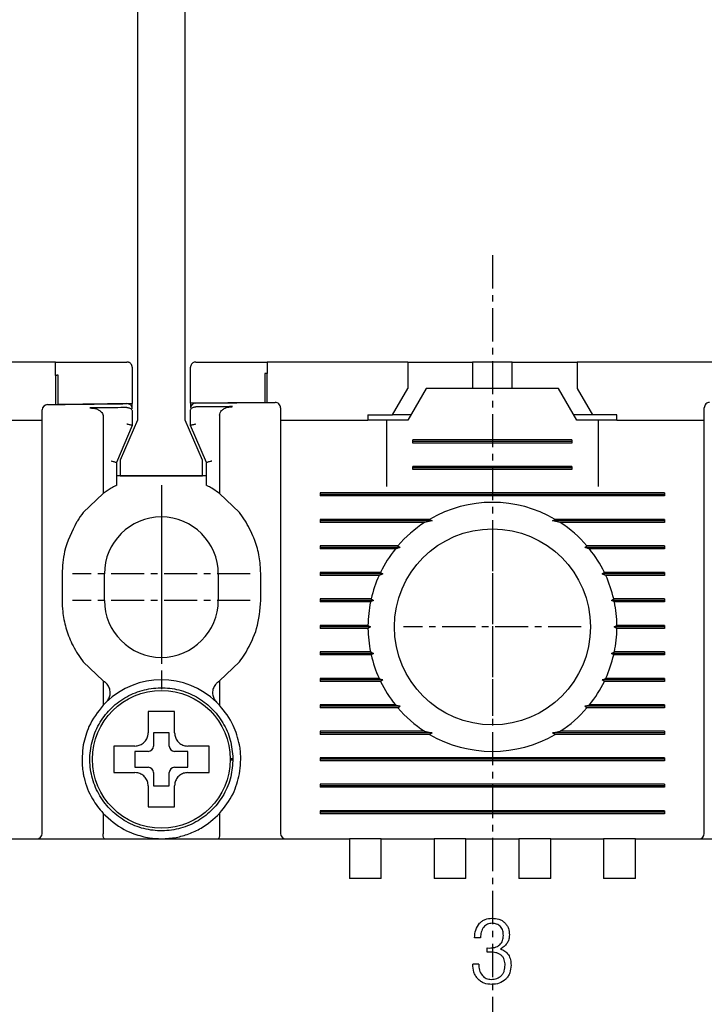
# Model space of a CAD drawing. Extents: x -7 to 1070, y -177 to 578.
# Tile 16 of 22: x 448 to 474, y 403 to 440. Entities that reach past the tile are written whole.
import ezdxf

# ---------------------------------------------------------------- set-up
doc = ezdxf.new("R2010")
doc.units = 0
doc.header["$MEASUREMENT"] = 0
doc.linetypes.add('CENTER', pattern=[2, 1.25, -0.25, 0.25, -0.25])
doc.layers.get('0').update_dxf_attribs({"linetype": 'CONTINUOUS'})
doc.layers.add('cen', color=1, linetype='CENTER')
doc.layers.add('di', color=3, linetype='CONTINUOUS')
doc.styles.add('KIM', font='ROMANS.shx', dxfattribs={"height": 5, "bigfont": 'GSG1.shx'})
doc.styles.get("Standard").update_dxf_attribs({"font": 'romans.shx', "height": 2, "bigfont": 'hgs.shx'})
doc.dimstyles.new('STANDARD$0', dxfattribs={"dimtxt": 5, "dimasz": 5, "dimexe": 1, "dimexo": 2, "dimgap": 2, "dimtad": 1, "dimdec": 4, "dimzin": 12, "dimdsep": 46, "dimtxsty": 'KIM', "dimcen": -1, "dimdle": 0.1, "dimadec": 0, "dimazin": 0, "dimtfac": 1, "dimtdec": 4, "dimtmove": 0, "dimatfit": 3, "dimfxl": 0, "dimtolj": 1, "dimtzin": 0, "dimarcsym": 0})

# ---------------------------------------------------------------- blocks, each defined once
blk = doc.blocks.new('*D161')
at = {"layer": 'di'}
for p, q in [((427.388, 427.049), (411.249, 427.049)), ((413.249, 424.249), (413.249, 331.349)), ((464.088, 328.549), (411.249, 328.549))]:
    blk.add_line(p, q, dxfattribs=at)
for points in [[(412.783, 424.249), (413.716, 424.249), (413.249, 427.049)], [(412.783, 331.349), (413.716, 331.349), (413.249, 328.549)]]:
    blk.add_solid(points, dxfattribs=at)
at = {"layer": 'di', "insert": (410.249, 378.149), "char_height": 2, "attachment_point": 5, "rotation": 90}
blk.add_mtext('\\A1;98.5', dxfattribs=at)
blk = doc.blocks.new('12323')
for p, q in [((3792.299, 1407.975), (3790.799, 1407.325)), ((3792.899, 1407.975), (3792.299, 1407.975)), ((3792.899, 1404.875), (3792.899, 1407.975)), ((3790.799, 1407.325), (3742.999, 1407.325)), ((3742.999, 1405.525), (3790.799, 1405.525)), ((3742.999, 1405.525), (3790.799, 1405.525)), ((3790.799, 1405.525), (3792.299, 1404.875)), ((3792.299, 1404.875), (3792.899, 1404.875))]:
    blk.add_line(p, q)
blk = doc.blocks.new('*D181')
at = {"layer": 'di'}
for p, q in [((449.888, 477.149), (411.249, 477.149)), ((413.249, 474.349), (413.249, 429.849)), ((427.388, 427.049), (411.249, 427.049))]:
    blk.add_line(p, q, dxfattribs=at)
for points in [[(412.783, 474.349), (413.716, 474.349), (413.249, 477.149)], [(412.783, 429.849), (413.716, 429.849), (413.249, 427.049)]]:
    blk.add_solid(points, dxfattribs=at)
at = {"layer": 'di', "insert": (410.249, 451.036), "char_height": 2, "attachment_point": 5, "rotation": 90}
blk.add_mtext('\\A1;48', dxfattribs=at)

msp = doc.modelspace()

# ---------------------------------------------------------------- linework, layer by layer
for p, q in [((449.588, 427.049), (444.288, 427.049)), ((449.588, 426.546), (449.588, 427.049)), ((452.488, 426.849), (452.488, 425.479)), ((454.688, 425.5), (454.688, 426.849)), ((457.588, 427.049), (457.588, 426.621)), ((462.888, 427.049), (457.588, 427.049)), ((462.888, 427.049), (462.888, 426.049)), ((462.888, 427.049), (464.838, 427.049)), ((464.838, 427.049), (465.338, 427.049)), ((465.338, 427.049), (465.338, 426.049)), ((466.838, 427.049), (465.338, 427.049)), ((466.838, 426.049), (466.838, 427.049)), ((466.838, 427.049), (467.338, 427.049)), ((467.338, 427.049), (469.288, 427.049)), ((469.288, 427.049), (469.288, 426.049)), ((474.588, 427.049), (469.288, 427.049)), ((449.588, 426.546), (449.588, 425.446)), ((449.688, 425.447), (449.688, 426.547)), ((457.488, 426.621), (457.488, 425.521)), ((457.588, 425.521), (457.588, 426.621)), ((462.311, 425.049), (462.888, 426.049)), ((463.588, 426.049), (462.895, 424.849)), ((468.588, 426.049), (463.588, 426.049)), ((469.281, 424.849), (468.588, 426.049)), ((469.288, 426.049), (469.865, 425.049)), ((452.488, 425.479), (449.688, 425.447)), ((452.288, 425.328), (452.286, 425.328)), ((452.488, 425.328), (452.488, 425.479)), ((457.488, 425.521), (454.688, 425.5)), ((454.688, 425.5), (454.688, 425.352)), ((454.888, 425.353), (454.887, 425.353)), ((451.388, 424.991), (451.388, 422.086)), ((452.488, 425.196), (452.488, 424.649)), ((454.688, 424.649), (454.688, 425.221)), ((455.788, 425.037), (455.788, 422.086)), ((461.388, 425.049), (461.388, 424.849)), ((461.388, 425.049), (462.311, 425.049)), ((463.011, 425.049), (462.311, 425.049)), ((469.865, 425.049), (469.165, 425.049)), ((470.788, 425.049), (469.865, 425.049)), ((470.788, 424.849), (470.788, 425.049)), ((445.788, 424.849), (449.088, 424.849)), ((452.488, 424.649), (451.888, 423.249)), ((452.488, 424.649), (452.488, 424.649)), ((455.288, 423.249), (454.688, 424.649)), ((454.688, 424.649), (454.688, 424.649)), ((458.088, 424.849), (461.388, 424.849)), ((462.088, 424.849), (461.388, 424.849)), ((462.088, 424.849), (462.088, 422.349)), ((462.895, 424.849), (462.088, 424.849)), ((470.088, 424.849), (469.281, 424.849)), ((470.088, 422.349), (470.088, 424.849)), ((470.788, 424.849), (470.088, 424.849)), ((470.788, 424.849), (474.088, 424.849)), ((449.088, 409.249), (449.088, 424.36)), ((458.088, 424.442), (458.088, 409.249)), ((474.088, 409.249), (474.088, 424.442)), ((463.088, 423.991), (463.088, 424.106)), ((469.088, 424.106), (463.088, 424.106)), ((469.088, 424.049), (463.088, 424.049)), ((469.088, 423.991), (463.088, 423.991)), ((469.088, 424.106), (469.088, 423.991)), ((451.888, 423.249), (451.888, 422.391)), ((451.888, 423.249), (451.888, 423.249)), ((455.288, 422.391), (455.288, 423.249)), ((455.288, 423.249), (455.288, 423.249)), ((463.088, 422.991), (463.088, 423.106)), ((469.088, 423.106), (463.088, 423.106)), ((469.088, 423.106), (469.088, 422.991)), ((455.288, 422.749), (451.888, 422.749)), ((469.088, 423.049), (463.088, 423.049)), ((469.088, 422.991), (463.088, 422.991)), ((451.388, 422.086), (450.638, 421.364)), ((451.688, 422.282), (451.388, 422.086)), ((455.788, 422.086), (455.488, 422.282)), ((456.538, 421.364), (455.788, 422.086)), ((459.588, 422.106), (459.588, 421.991)), ((472.588, 422.106), (459.588, 422.106)), ((472.588, 422.049), (459.588, 422.049)), ((472.588, 421.991), (459.588, 421.991)), ((472.588, 422.106), (472.588, 421.991)), ((456.788, 421.004), (456.538, 421.364)), ((463.716, 421.106), (459.588, 421.106)), ((459.588, 421.106), (459.588, 420.991)), ((463.817, 421.049), (459.588, 421.049)), ((463.529, 420.991), (459.588, 420.991)), ((463.817, 421.049), (463.529, 420.991)), ((463.716, 421.106), (463.817, 421.049)), ((468.36, 421.049), (468.46, 421.106)), ((468.647, 420.991), (468.36, 421.049)), ((472.588, 421.049), (468.36, 421.049)), ((472.588, 421.106), (468.46, 421.106)), ((472.588, 420.991), (468.647, 420.991)), ((472.588, 421.106), (472.588, 420.991)), ((462.519, 420.106), (459.588, 420.106)), ((459.588, 420.106), (459.588, 419.991)), ((472.588, 420.106), (469.657, 420.106)), ((472.588, 420.106), (472.588, 419.991)), ((462.601, 420.049), (459.588, 420.049)), ((462.423, 419.991), (459.588, 419.991)), ((463.688, 419.849), (463.689, 419.865)), ((468.487, 419.865), (468.488, 419.849)), ((472.588, 420.049), (469.575, 420.049)), ((472.588, 419.991), (469.753, 419.991)), ((449.838, 419.049), (449.838, 418.049)), ((451.438, 418.049), (451.438, 419.049)), ((455.738, 419.049), (455.738, 418.049)), ((457.338, 418.049), (457.338, 419.049)), ((461.863, 419.106), (459.588, 419.106)), ((459.588, 419.106), (459.588, 418.991)), ((461.946, 419.049), (459.588, 419.049)), ((461.808, 418.991), (459.588, 418.991)), ((472.588, 419.049), (470.231, 419.049)), ((472.588, 419.106), (470.314, 419.106)), ((472.588, 418.991), (470.368, 418.991)), ((472.588, 419.106), (472.588, 418.991)), ((461.509, 418.106), (459.588, 418.106)), ((459.588, 418.106), (459.588, 417.991)), ((461.598, 418.049), (459.588, 418.049)), ((461.484, 417.991), (459.588, 417.991)), ((461.598, 418.049), (461.484, 417.991)), ((461.509, 418.106), (461.598, 418.049)), ((470.578, 418.049), (470.668, 418.106)), ((472.588, 418.049), (470.578, 418.049)), ((470.693, 417.991), (470.578, 418.049)), ((472.588, 418.106), (470.668, 418.106)), ((472.588, 417.991), (470.693, 417.991)), ((472.588, 418.106), (472.588, 417.991)), ((461.388, 417.106), (459.588, 417.106)), ((459.588, 417.106), (459.588, 416.991)), ((461.388, 417.106), (461.488, 417.049)), ((470.688, 417.049), (470.788, 417.106)), ((472.588, 417.106), (470.788, 417.106)), ((472.588, 417.106), (472.588, 416.991)), ((461.488, 417.049), (459.588, 417.049)), ((461.388, 416.991), (459.588, 416.991)), ((461.488, 417.049), (461.388, 416.991)), ((470.788, 416.991), (470.688, 417.049)), ((472.588, 417.049), (470.688, 417.049)), ((472.588, 416.991), (470.788, 416.991)), ((450.388, 416.094), (450.638, 415.734)), ((461.484, 416.106), (459.588, 416.106)), ((459.588, 416.106), (459.588, 415.991)), ((461.598, 416.049), (459.588, 416.049)), ((461.509, 415.991), (459.588, 415.991)), ((461.484, 416.106), (461.598, 416.049)), ((461.598, 416.049), (461.509, 415.991)), ((470.578, 416.049), (470.693, 416.106)), ((472.588, 416.049), (470.578, 416.049)), ((470.668, 415.991), (470.578, 416.049)), ((472.588, 415.991), (470.668, 415.991)), ((472.588, 416.106), (470.693, 416.106)), ((472.588, 416.106), (472.588, 415.991)), ((450.638, 415.734), (451.388, 415.012)), ((455.788, 415.012), (456.538, 415.734)), ((451.388, 415.012), (451.388, 414.088)), ((451.388, 415.012), (451.441, 414.974)), ((455.735, 414.974), (455.788, 415.012)), ((455.788, 415.012), (455.788, 414.088)), ((461.808, 415.106), (459.588, 415.106)), ((459.588, 415.106), (459.588, 414.991)), ((461.946, 415.049), (459.588, 415.049)), ((461.863, 414.991), (459.588, 414.991)), ((472.588, 415.049), (470.231, 415.049)), ((472.588, 414.991), (470.314, 414.991)), ((472.588, 415.106), (470.368, 415.106)), ((472.588, 415.106), (472.588, 414.991)), ((451.502, 414.205), (451.388, 414.088)), ((455.788, 414.088), (455.674, 414.205)), ((463.688, 414.233), (463.688, 414.249)), ((468.488, 414.249), (468.488, 414.233)), ((462.423, 414.106), (459.588, 414.106)), ((459.588, 414.106), (459.588, 413.991)), ((462.601, 414.049), (459.588, 414.049)), ((462.519, 413.991), (459.588, 413.991)), ((472.588, 414.049), (469.575, 414.049)), ((472.588, 413.991), (469.657, 413.991)), ((472.588, 414.106), (469.753, 414.106)), ((472.588, 414.106), (472.588, 413.991)), ((453.888, 413.049), (453.288, 413.049)), ((453.288, 413.049), (453.288, 412.549)), ((453.888, 412.549), (453.888, 413.049)), ((463.529, 413.106), (459.588, 413.106)), ((459.588, 413.106), (459.588, 412.991)), ((463.817, 413.049), (459.588, 413.049)), ((463.529, 413.106), (463.817, 413.049)), ((463.817, 413.049), (463.716, 412.991)), ((468.36, 413.049), (468.647, 413.106)), ((468.46, 412.991), (468.36, 413.049)), ((472.588, 413.049), (468.36, 413.049)), ((472.588, 413.106), (468.647, 413.106)), ((472.588, 413.106), (472.588, 412.991)), ((463.716, 412.991), (459.588, 412.991)), ((472.588, 412.991), (468.46, 412.991)), ((452.018, 412.549), (451.788, 412.549)), ((453.088, 412.349), (452.588, 412.349)), ((452.588, 412.349), (452.588, 411.749)), ((454.588, 412.349), (454.088, 412.349)), ((454.588, 411.749), (454.588, 412.349)), ((456.188, 412.083), (456.288, 412.083)), ((456.288, 412.015), (456.188, 412.015)), ((456.288, 412.083), (456.288, 412.015)), ((459.588, 412.106), (459.588, 411.991)), ((472.588, 412.106), (459.588, 412.106)), ((472.588, 412.049), (459.588, 412.049)), ((472.588, 411.991), (459.588, 411.991)), ((472.588, 412.106), (472.588, 411.991)), ((452.588, 411.749), (453.088, 411.749)), ((453.288, 411.549), (453.288, 411.049)), ((453.888, 411.049), (453.888, 411.549)), ((454.088, 411.749), (454.588, 411.749)), ((453.288, 411.049), (453.888, 411.049)), ((459.588, 411.106), (459.588, 410.991)), ((472.588, 411.106), (459.588, 411.106)), ((472.588, 411.049), (459.588, 411.049)), ((472.588, 410.991), (459.588, 410.991)), ((472.588, 411.106), (472.588, 410.991)), ((453.088, 410.479), (453.088, 410.249)), ((459.588, 410.106), (459.588, 409.991)), ((472.588, 410.106), (459.588, 410.106)), ((472.588, 410.049), (459.588, 410.049)), ((472.588, 410.106), (472.588, 409.991)), ((451.388, 410.009), (451.388, 409.235)), ((455.788, 410.009), (455.788, 409.235)), ((472.588, 409.991), (459.588, 409.991)), ((446.488, 409.049), (460.688, 409.049)), ((451.388, 409.235), (451.388, 409.233)), ((455.788, 409.233), (455.788, 409.235)), ((460.688, 409.049), (460.688, 408.357)), ((461.888, 409.049), (460.688, 409.049)), ((461.888, 409.049), (463.888, 409.049)), ((461.888, 408.357), (461.888, 409.049)), ((463.888, 409.049), (463.888, 408.357)), ((465.088, 409.049), (463.888, 409.049)), ((465.088, 409.049), (467.088, 409.049)), ((465.088, 408.357), (465.088, 409.049)), ((467.088, 409.049), (467.088, 408.357)), ((468.288, 409.049), (467.088, 409.049)), ((468.288, 409.049), (470.288, 409.049)), ((468.288, 408.357), (468.288, 409.049)), ((470.288, 409.049), (470.288, 408.357)), ((471.488, 409.049), (470.288, 409.049)), ((471.488, 409.049), (485.688, 409.049)), ((471.488, 408.357), (471.488, 409.049)), ((460.688, 408.357), (460.688, 407.549)), ((461.888, 407.549), (461.888, 408.357)), ((463.888, 408.357), (463.888, 407.549)), ((465.088, 407.549), (465.088, 408.357)), ((467.088, 408.357), (467.088, 407.549)), ((468.288, 407.549), (468.288, 408.357)), ((470.288, 408.357), (470.288, 407.549)), ((471.488, 407.549), (471.488, 408.357)), ((461.888, 407.549), (460.688, 407.549)), ((465.088, 407.549), (463.888, 407.549)), ((468.288, 407.549), (467.088, 407.549)), ((471.488, 407.549), (470.288, 407.549)), ((465.637, 405.312), (465.412, 405.312)), ((465.893, 404.767), (465.893, 404.927)), ((465.893, 404.927), (465.977, 404.923)), ((465.998, 404.77), (465.893, 404.767)), ((465.573, 404.318), (465.348, 404.318))]:
    msp.add_line(p, q)
at = {"flags": 128}
for points in [[(449.688, 426.547), (449.676, 426.547), (449.663, 426.547), (449.651, 426.547), (449.638, 426.547), (449.626, 426.546), (449.613, 426.546), (449.601, 426.546), (449.588, 426.546)], [(457.588, 426.621), (457.576, 426.621), (457.563, 426.621), (457.551, 426.621), (457.538, 426.621), (457.526, 426.621), (457.513, 426.621), (457.501, 426.621), (457.488, 426.621)], [(462.519, 420.106), (462.561, 420.077), (462.601, 420.049)], [(469.575, 420.049), (469.615, 420.077), (469.657, 420.106)], [(461.863, 419.106), (461.929, 419.061), (461.946, 419.049)], [(470.314, 414.991), (470.248, 415.037), (470.231, 415.049)], [(462.601, 414.049), (462.561, 414.021), (462.519, 413.991)], [(469.657, 413.991), (469.615, 414.021), (469.575, 414.049)]]:
    msp.add_lwpolyline(points, dxfattribs=at)
for centre, radius in [((466.088, 417.049), 3.7), ((453.588, 412.049), 2.6)]:
    msp.add_circle(centre, radius)
for centre, radius, start, end in [((449.288, 425.242), 0.2, 90.7265, 180), ((452.288, 425.277), 0.2, 0, 90.5967), ((454.888, 425.301), 0.2, 90.4843, 180), ((457.888, 425.323), 0.2, 0, 90.3546), ((474.288, 425.323), 0.2, 89.6454, 180), ((466.088, 417.049), 4.7, 59.6946, 120.3054), ((453.588, 419.049), 2.15, 0, 180), ((466.088, 417.049), 4.7, 122.9885, 139.4145), ((466.088, 417.049), 4.7, 40.5855, 57.0115), ((466.088, 417.049), 4.7, 141.2434, 154.0354), ((466.088, 417.049), 4.7, 25.9646, 38.7566), ((466.088, 417.049), 4.7, 155.591, 166.9942), ((466.088, 417.049), 4.7, 13.0058, 24.409), ((453.588, 418.049), 2.15, 180, 0), ((466.088, 417.049), 4.7, 168.4349, 179.2962), ((466.088, 417.049), 4.7, 0.7038, 11.5651), ((466.088, 417.049), 4.7, 180.7038, 191.5651), ((466.088, 417.049), 4.7, 348.4349, 359.2962), ((466.088, 417.049), 4.7, 193.0058, 204.409), ((466.088, 417.049), 4.7, 335.591, 346.9942), ((453.588, 412.049), 3, 45.9514, 134.0486), ((466.088, 417.049), 4.7, 205.9646, 218.7566), ((466.088, 417.049), 4.7, 321.2434, 334.0354), ((466.088, 417.049), 4.7, 220.5855, 237.0115), ((466.088, 417.049), 4.7, 302.9885, 319.4145), ((466.088, 417.049), 4.7, 239.6946, 300.3054), ((453.088, 412.549), 0.2, 270, 0), ((454.088, 412.549), 0.2, 180, 270), ((453.088, 411.549), 0.2, 0, 90), ((454.088, 411.549), 0.2, 90, 180), ((448.888, 409.249), 0.2, 270, 0), ((458.288, 409.249), 0.2, 180, 270), ((473.888, 409.249), 0.2, 270, 0)]:
    msp.add_arc(centre, radius, start, end)
for points, knots in [([(449.588, 427.049), (450.311, 427.049), (451.211, 427.049), (452.111, 427.049), (452.288, 427.049)], [0, 0, 0, 0, 0.8028, 1, 1, 1, 1]), ([(452.488, 426.849), (452.481, 426.896), (452.472, 426.953), (452.406, 427.013), (452.369, 427.033), (452.33, 427.045), (452.304, 427.049), (452.291, 427.049), (452.288, 427.049)], [0, 0, 0, 0, 0.587836, 0.718658, 0.85022, 0.923032, 0.985094, 1, 1, 1, 1]), ([(454.888, 427.049), (454.877, 427.048), (454.853, 427.047), (454.814, 427.036), (454.764, 427.01), (454.703, 426.947), (454.694, 426.889), (454.688, 426.849)], [0, 0, 0, 0, 0.061739, 0.137419, 0.257142, 0.490086, 1, 1, 1, 1]), ([(454.888, 427.049), (455.544, 427.049), (456.444, 427.049), (457.344, 427.049), (457.588, 427.049)], [0, 0, 0, 0, 0.72924, 1, 1, 1, 1]), ([(449.286, 425.442), (449.458, 425.444), (450.458, 425.457), (451.459, 425.468), (452.286, 425.477)], [0, 0, 0, 0, 0.172619, 1, 1, 1, 1]), ([(452.286, 425.328), (451.987, 425.325), (451.521, 425.32), (451.055, 425.315), (450.889, 425.313)], [0, 0, 0, 0, 0.642874, 1, 1, 1, 1]), ([(450.889, 425.313), (450.974, 425.307), (451.105, 425.299), (451.256, 425.225), (451.337, 425.15), (451.381, 425.069), (451.386, 425.015), (451.388, 424.991)], [0, 0, 0, 0, 0.385084, 0.589605, 0.754624, 0.88612, 1, 1, 1, 1]), ([(452.288, 425.328), (452.309, 425.327), (452.35, 425.325), (452.405, 425.306), (452.45, 425.279), (452.48, 425.242), (452.488, 425.212), (452.488, 425.197), (452.488, 425.196)], [0, 0, 0, 0, 0.183846, 0.367405, 0.558587, 0.769689, 0.990928, 1, 1, 1, 1]), ([(454.688, 425.221), (454.688, 425.222), (454.688, 425.237), (454.696, 425.266), (454.725, 425.303), (454.77, 425.331), (454.825, 425.349), (454.866, 425.352), (454.887, 425.353)], [0, 0, 0, 0, 0.0091092, 0.2257777, 0.4383164, 0.6306707, 0.8151876, 1, 1, 1, 1]), ([(454.886, 425.501), (455.714, 425.508), (456.715, 425.516), (457.715, 425.522), (457.887, 425.523)], [0, 0, 0, 0, 0.827826, 1, 1, 1, 1]), ([(456.279, 425.364), (456.116, 425.363), (455.652, 425.359), (455.188, 425.355), (454.888, 425.353)], [0, 0, 0, 0, 0.353116, 1, 1, 1, 1]), ([(455.788, 425.037), (455.792, 425.069), (455.799, 425.134), (455.862, 425.224), (455.973, 425.305), (456.12, 425.355), (456.231, 425.361), (456.279, 425.364)], [0, 0, 0, 0, 0.1494898, 0.2985557, 0.4901557, 0.7768094, 1, 1, 1, 1]), ([(458.088, 425.323), (458.088, 425.322), (458.088, 425.318), (458.088, 425.245), (458.088, 425.05), (458.088, 424.773), (458.088, 424.552), (458.088, 424.442)], [0, 0, 0, 0, 0.070864, 0.303143, 0.535428, 0.767714, 1, 1, 1, 1]), ([(474.088, 424.442), (474.088, 424.476), (474.088, 424.62), (474.088, 424.864), (474.088, 425.118), (474.088, 425.29), (474.088, 425.312), (474.088, 425.323)], [0, 0, 0, 0, 0.070888, 0.30317, 0.535449, 0.767724, 1, 1, 1, 1]), ([(449.088, 424.36), (449.088, 424.394), (449.088, 424.539), (449.088, 424.783), (449.088, 425.037), (449.088, 425.209), (449.088, 425.231), (449.088, 425.242)], [0, 0, 0, 0, 0.071057, 0.303312, 0.535548, 0.767774, 1, 1, 1, 1]), ([(452.288, 424.714), (452.29, 424.713), (452.306, 424.71), (452.344, 424.702), (452.399, 424.688), (452.448, 424.672), (452.482, 424.658), (452.486, 424.652), (452.488, 424.649)], [0, 0, 0, 0, 0.014306, 0.155256, 0.370396, 0.58149, 0.790712, 1, 1, 1, 1]), ([(454.688, 424.649), (454.69, 424.652), (454.695, 424.658), (454.728, 424.672), (454.777, 424.688), (454.832, 424.702), (454.871, 424.71), (454.887, 424.713), (454.888, 424.714)], [0, 0, 0, 0, 0.209288, 0.41851, 0.629604, 0.844744, 0.985694, 1, 1, 1, 1]), ([(451.688, 423.313), (451.69, 423.313), (451.706, 423.309), (451.744, 423.301), (451.799, 423.287), (451.848, 423.272), (451.882, 423.258), (451.886, 423.252), (451.888, 423.249)], [0, 0, 0, 0, 0.0143033, 0.1552665, 0.3704072, 0.5814984, 0.7907165, 1, 1, 1, 1]), ([(455.288, 423.249), (455.29, 423.252), (455.295, 423.258), (455.328, 423.272), (455.377, 423.287), (455.432, 423.301), (455.471, 423.309), (455.487, 423.313), (455.488, 423.313)], [0, 0, 0, 0, 0.2092835, 0.4185016, 0.6295928, 0.8447335, 0.9856967, 1, 1, 1, 1]), ([(451.888, 422.391), (451.886, 422.39), (451.882, 422.388), (451.851, 422.372), (451.806, 422.348), (451.749, 422.317), (451.707, 422.293), (451.688, 422.282)], [0, 0, 0, 0, 0.188954, 0.377385, 0.579407, 0.805366, 1, 1, 1, 1]), ([(455.488, 422.282), (455.459, 422.299), (455.403, 422.331), (455.337, 422.366), (455.296, 422.387), (455.29, 422.39), (455.288, 422.391)], [0, 0, 0, 0, 0.297961, 0.559955, 0.798942, 1, 1, 1, 1]), ([(450.638, 421.364), (450.563, 421.263), (450.477, 421.148), (450.398, 421.02), (450.388, 421.004)], [0, 0, 0, 0, 0.873396, 1, 1, 1, 1]), ([(450.388, 421.004), (450.206, 420.642), (449.895, 420.022), (449.855, 419.334), (449.838, 419.049)], [0, 0, 0, 0, 0.585065, 1, 1, 1, 1]), ([(457.338, 419.049), (457.338, 419.056), (457.338, 419.272), (457.297, 419.702), (457.13, 420.364), (456.908, 420.779), (456.788, 421.004)], [0, 0, 0, 0, 0.010804, 0.31547, 0.628954, 1, 1, 1, 1]), ([(462.601, 420.049), (462.583, 420.043), (462.524, 420.024), (462.465, 420.005), (462.423, 419.991)], [0, 0, 0, 0, 0.296332, 1, 1, 1, 1]), ([(469.753, 419.991), (469.712, 420.005), (469.653, 420.024), (469.593, 420.043), (469.575, 420.049)], [0, 0, 0, 0, 0.7036676, 1, 1, 1, 1]), ([(461.946, 419.049), (461.942, 419.047), (461.896, 419.028), (461.85, 419.009), (461.808, 418.991)], [0, 0, 0, 0, 0.076336, 1, 1, 1, 1]), ([(470.231, 419.049), (470.236, 419.053), (470.264, 419.072), (470.292, 419.091), (470.314, 419.106)], [0, 0, 0, 0, 0.205241, 1, 1, 1, 1]), ([(470.368, 418.991), (470.326, 419.009), (470.28, 419.028), (470.234, 419.047), (470.231, 419.049)], [0, 0, 0, 0, 0.923664, 1, 1, 1, 1]), ([(449.838, 418.049), (449.843, 417.909), (449.854, 417.561), (449.969, 417.006), (450.16, 416.492), (450.328, 416.199), (450.388, 416.094)], [0, 0, 0, 0, 0.203769, 0.508656, 0.822416, 1, 1, 1, 1]), ([(456.788, 416.094), (456.941, 416.386), (457.261, 416.999), (457.312, 417.689), (457.338, 418.049)], [0, 0, 0, 0, 0.477673, 1, 1, 1, 1]), ([(456.538, 415.734), (456.607, 415.825), (456.694, 415.942), (456.771, 416.067), (456.788, 416.094)], [0, 0, 0, 0, 0.784311, 1, 1, 1, 1]), ([(451.502, 414.205), (451.509, 414.211), (451.555, 414.257), (451.622, 414.361), (451.663, 414.527), (451.646, 414.698), (451.574, 414.854), (451.492, 414.938), (451.443, 414.973), (451.441, 414.974)], [0, 0, 0, 0, 0.0309238, 0.2218646, 0.4133982, 0.6055558, 0.7978709, 0.9897938, 1, 1, 1, 1]), ([(455.735, 414.974), (455.707, 414.952), (455.636, 414.895), (455.555, 414.767), (455.513, 414.601), (455.53, 414.431), (455.591, 414.295), (455.652, 414.229), (455.674, 414.205)], [0, 0, 0, 0, 0.121181, 0.312049, 0.503528, 0.695618, 0.887824, 1, 1, 1, 1]), ([(461.808, 415.106), (461.85, 415.089), (461.896, 415.069), (461.942, 415.05), (461.946, 415.049)], [0, 0, 0, 0, 0.922331, 1, 1, 1, 1]), ([(461.946, 415.049), (461.94, 415.045), (461.912, 415.025), (461.885, 415.006), (461.863, 414.991)], [0, 0, 0, 0, 0.206513, 1, 1, 1, 1]), ([(470.231, 415.049), (470.234, 415.05), (470.28, 415.069), (470.326, 415.089), (470.368, 415.106)], [0, 0, 0, 0, 0.077669, 1, 1, 1, 1]), ([(456.288, 412.083), (456.267, 412.317), (456.226, 412.789), (455.934, 413.444), (455.495, 414.004), (454.924, 414.431), (454.262, 414.696), (453.554, 414.779), (452.848, 414.678), (452.193, 414.397), (451.633, 413.955), (451.206, 413.385), (450.941, 412.722), (450.857, 412.014), (450.959, 411.309), (451.24, 410.653), (451.682, 410.094), (452.252, 409.666), (452.915, 409.402), (453.623, 409.318), (454.328, 409.419), (454.983, 409.701), (455.544, 410.142), (455.968, 410.713), (456.244, 411.375), (456.273, 411.848), (456.288, 412.083)], [0, 0, 0, 0, 0.041425, 0.083575, 0.125, 0.166425, 0.208575, 0.25, 0.291425, 0.333575, 0.375, 0.416425, 0.458575, 0.5, 0.541425, 0.583575, 0.625, 0.666425, 0.708575, 0.75, 0.791425, 0.833575, 0.875, 0.916425, 0.958575, 1, 1, 1, 1]), ([(451.388, 414.088), (451.187, 413.835), (450.842, 413.399), (450.698, 412.831), (450.638, 412.594)], [0, 0, 0, 0, 0.583241, 1, 1, 1, 1]), ([(453.088, 413.849), (453.088, 413.805), (453.088, 413.729), (453.088, 413.652), (453.088, 413.619)], [0, 0, 0, 0, 0.571794, 1, 1, 1, 1]), ([(454.088, 413.619), (454.088, 413.652), (454.088, 413.729), (454.088, 413.805), (454.088, 413.849)], [0, 0, 0, 0, 0.428206, 1, 1, 1, 1]), ([(456.538, 412.594), (456.473, 412.847), (456.326, 413.415), (455.98, 413.848), (455.788, 414.088)], [0, 0, 0, 0, 0.445861, 1, 1, 1, 1]), ([(462.423, 414.106), (462.465, 414.093), (462.524, 414.073), (462.583, 414.054), (462.601, 414.049)], [0, 0, 0, 0, 0.702611, 1, 1, 1, 1]), ([(469.575, 414.049), (469.593, 414.054), (469.653, 414.073), (469.712, 414.093), (469.753, 414.106)], [0, 0, 0, 0, 0.297389, 1, 1, 1, 1]), ([(453.088, 413.619), (453.088, 413.453), (453.088, 413.263), (453.088, 413.073), (453.088, 413.049)], [0, 0, 0, 0, 0.871112, 1, 1, 1, 1]), ([(454.088, 413.049), (454.088, 413.073), (454.088, 413.263), (454.088, 413.453), (454.088, 413.619)], [0, 0, 0, 0, 0.128888, 1, 1, 1, 1]), ([(452.588, 412.549), (452.644, 412.554), (452.757, 412.565), (452.906, 412.651), (453.019, 412.778), (453.08, 412.919), (453.086, 413.012), (453.088, 413.049)], [0, 0, 0, 0, 0.214612, 0.429239, 0.643513, 0.857576, 1, 1, 1, 1]), ([(454.088, 413.049), (454.094, 412.993), (454.105, 412.88), (454.191, 412.73), (454.317, 412.617), (454.458, 412.557), (454.551, 412.551), (454.588, 412.549)], [0, 0, 0, 0, 0.214612, 0.429239, 0.643513, 0.857576, 1, 1, 1, 1]), ([(450.638, 412.594), (450.606, 412.3), (450.566, 411.935), (450.627, 411.573), (450.638, 411.503)], [0, 0, 0, 0, 0.807198, 1, 1, 1, 1]), ([(452.588, 412.549), (452.564, 412.549), (452.374, 412.549), (452.184, 412.549), (452.018, 412.549)], [0, 0, 0, 0, 0.128888, 1, 1, 1, 1]), ([(455.158, 412.549), (454.993, 412.549), (454.803, 412.549), (454.613, 412.549), (454.588, 412.549)], [0, 0, 0, 0, 0.871112, 1, 1, 1, 1]), ([(455.388, 412.549), (455.345, 412.549), (455.269, 412.549), (455.191, 412.549), (455.158, 412.549)], [0, 0, 0, 0, 0.571794, 1, 1, 1, 1]), ([(456.538, 411.503), (456.57, 411.792), (456.61, 412.16), (456.551, 412.517), (456.538, 412.594)], [0, 0, 0, 0, 0.78462, 1, 1, 1, 1]), ([(451.788, 411.549), (451.842, 411.549), (451.918, 411.549), (451.996, 411.549), (452.018, 411.549)], [0, 0, 0, 0, 0.70684, 1, 1, 1, 1]), ([(452.018, 411.549), (452.184, 411.549), (452.374, 411.549), (452.564, 411.549), (452.588, 411.549)], [0, 0, 0, 0, 0.871112, 1, 1, 1, 1]), ([(453.088, 411.049), (453.083, 411.105), (453.072, 411.217), (452.985, 411.367), (452.859, 411.48), (452.718, 411.54), (452.625, 411.546), (452.588, 411.549)], [0, 0, 0, 0, 0.214612, 0.429239, 0.643513, 0.857576, 1, 1, 1, 1]), ([(454.588, 411.549), (454.532, 411.543), (454.42, 411.532), (454.27, 411.446), (454.157, 411.319), (454.097, 411.179), (454.091, 411.086), (454.088, 411.049)], [0, 0, 0, 0, 0.2146123, 0.4292387, 0.6435135, 0.8575757, 1, 1, 1, 1]), ([(454.588, 411.549), (454.613, 411.549), (454.803, 411.549), (454.993, 411.549), (455.158, 411.549)], [0, 0, 0, 0, 0.128888, 1, 1, 1, 1]), ([(455.158, 411.549), (455.191, 411.549), (455.269, 411.549), (455.345, 411.549), (455.388, 411.549)], [0, 0, 0, 0, 0.428206, 1, 1, 1, 1]), ([(450.638, 411.503), (450.648, 411.454), (450.715, 411.12), (450.929, 410.574), (451.247, 410.183), (451.388, 410.009)], [0, 0, 0, 0, 0.087364, 0.593572, 1, 1, 1, 1]), ([(455.788, 410.009), (455.976, 410.244), (456.325, 410.681), (456.471, 411.244), (456.538, 411.503)], [0, 0, 0, 0, 0.538099, 1, 1, 1, 1]), ([(453.088, 411.049), (453.088, 411.024), (453.088, 410.834), (453.088, 410.644), (453.088, 410.479)], [0, 0, 0, 0, 0.128888, 1, 1, 1, 1]), ([(454.088, 410.479), (454.088, 410.644), (454.088, 410.834), (454.088, 411.024), (454.088, 411.049)], [0, 0, 0, 0, 0.871112, 1, 1, 1, 1]), ([(454.088, 410.249), (454.088, 410.302), (454.088, 410.378), (454.088, 410.456), (454.088, 410.479)], [0, 0, 0, 0, 0.70684, 1, 1, 1, 1]), ([(451.388, 410.009), (451.64, 409.781), (451.992, 409.461), (452.429, 409.283), (452.554, 409.233)], [0, 0, 0, 0, 0.7139442, 1, 1, 1, 1]), ([(454.622, 409.233), (454.781, 409.299), (455.218, 409.481), (455.566, 409.804), (455.788, 410.009)], [0, 0, 0, 0, 0.364329, 1, 1, 1, 1]), ([(451.442, 409.049), (451.441, 409.049), (451.438, 409.049), (451.429, 409.052), (451.415, 409.07), (451.401, 409.112), (451.391, 409.167), (451.389, 409.211), (451.388, 409.233)], [0, 0, 0, 0, 0.013213, 0.11534, 0.344004, 0.565228, 0.782542, 1, 1, 1, 1]), ([(452.554, 409.233), (452.748, 409.172), (453.086, 409.068), (453.438, 409.054), (453.588, 409.049)], [0, 0, 0, 0, 0.575576, 1, 1, 1, 1]), ([(453.588, 409.049), (453.776, 409.058), (454.129, 409.074), (454.465, 409.182), (454.622, 409.233)], [0, 0, 0, 0, 0.532004, 1, 1, 1, 1]), ([(455.788, 409.233), (455.787, 409.211), (455.785, 409.167), (455.775, 409.112), (455.761, 409.07), (455.747, 409.052), (455.738, 409.049), (455.735, 409.049), (455.735, 409.049)], [0, 0, 0, 0, 0.217458, 0.4347722, 0.6559961, 0.8846605, 0.9867868, 1, 1, 1, 1]), ([(465.603, 405.856), (465.634, 405.886), (465.697, 405.947), (465.853, 406.03), (465.984, 406.041), (466.071, 406.049)], [0, 0, 0, 0, 0.251597, 0.501735, 1, 1, 1, 1]), ([(466.071, 406.049), (466.16, 406.043), (466.294, 406.034), (466.459, 405.963), (466.527, 405.905), (466.56, 405.876)], [0, 0, 0, 0, 0.500587, 0.749874, 1, 1, 1, 1]), ([(465.412, 405.312), (465.42, 405.411), (465.434, 405.61), (465.547, 405.774), (465.603, 405.856)], [0, 0, 0, 0, 0.5024852, 1, 1, 1, 1]), ([(465.758, 405.716), (465.721, 405.654), (465.647, 405.529), (465.64, 405.384), (465.637, 405.312)], [0, 0, 0, 0, 0.496748, 1, 1, 1, 1]), ([(466.073, 405.856), (466.013, 405.851), (465.923, 405.843), (465.819, 405.781), (465.778, 405.738), (465.758, 405.716)], [0, 0, 0, 0, 0.499036, 0.748555, 1, 1, 1, 1]), ([(466.392, 405.731), (466.37, 405.751), (466.327, 405.791), (466.221, 405.846), (466.132, 405.852), (466.073, 405.856)], [0, 0, 0, 0, 0.249903, 0.499161, 1, 1, 1, 1]), ([(466.502, 405.4), (466.498, 405.46), (466.493, 405.549), (466.447, 405.661), (466.41, 405.708), (466.392, 405.731)], [0, 0, 0, 0, 0.500511, 0.749901, 1, 1, 1, 1]), ([(466.56, 405.876), (466.587, 405.844), (466.641, 405.781), (466.713, 405.628), (466.721, 405.502), (466.727, 405.418)], [0, 0, 0, 0, 0.249365, 0.498292, 1, 1, 1, 1]), ([(466.362, 405.045), (466.384, 405.069), (466.43, 405.116), (466.49, 405.235), (466.497, 405.334), (466.502, 405.4)], [0, 0, 0, 0, 0.25034, 0.499812, 1, 1, 1, 1]), ([(466.727, 405.418), (466.723, 405.362), (466.717, 405.25), (466.665, 405.151), (466.639, 405.102)], [0, 0, 0, 0, 0.50203, 1, 1, 1, 1]), ([(465.977, 404.923), (466.046, 404.927), (466.149, 404.933), (466.28, 404.982), (466.334, 405.024), (466.362, 405.045)], [0, 0, 0, 0, 0.500518, 0.750129, 1, 1, 1, 1]), ([(466.639, 405.102), (466.604, 405.058), (466.534, 404.97), (466.437, 404.913), (466.389, 404.885)], [0, 0, 0, 0, 0.500746, 1, 1, 1, 1]), ([(466.389, 404.885), (466.449, 404.863), (466.57, 404.819), (466.652, 404.721), (466.693, 404.671)], [0, 0, 0, 0, 0.500523, 1, 1, 1, 1]), ([(466.421, 404.65), (466.39, 404.671), (466.329, 404.713), (466.186, 404.761), (466.073, 404.766), (465.998, 404.77)], [0, 0, 0, 0, 0.2486725, 0.4977245, 1, 1, 1, 1]), ([(466.566, 404.277), (466.562, 404.347), (466.555, 404.45), (466.494, 404.577), (466.445, 404.625), (466.421, 404.65)], [0, 0, 0, 0, 0.50017, 0.749372, 1, 1, 1, 1]), ([(466.693, 404.671), (466.723, 404.609), (466.783, 404.483), (466.788, 404.344), (466.791, 404.275)], [0, 0, 0, 0, 0.5003916, 1, 1, 1, 1]), ([(465.54, 403.755), (465.508, 403.794), (465.446, 403.874), (465.364, 404.062), (465.355, 404.215), (465.348, 404.318)], [0, 0, 0, 0, 0.248919, 0.497544, 1, 1, 1, 1]), ([(465.573, 404.318), (465.576, 404.241), (465.581, 404.089), (465.66, 403.959), (465.699, 403.894)], [0, 0, 0, 0, 0.502132, 1, 1, 1, 1]), ([(466.426, 403.884), (466.449, 403.911), (466.496, 403.965), (466.554, 404.098), (466.562, 404.206), (466.566, 404.277)], [0, 0, 0, 0, 0.2497976, 0.4989797, 1, 1, 1, 1]), ([(466.791, 404.275), (466.783, 404.178), (466.771, 404.032), (466.686, 403.855), (466.622, 403.782), (466.589, 403.746)], [0, 0, 0, 0, 0.49928, 0.748692, 1, 1, 1, 1]), ([(466.056, 403.549), (465.96, 403.557), (465.817, 403.569), (465.644, 403.656), (465.575, 403.722), (465.54, 403.755)], [0, 0, 0, 0, 0.499478, 0.748989, 1, 1, 1, 1]), ([(465.699, 403.894), (465.721, 403.87), (465.766, 403.823), (465.88, 403.756), (465.978, 403.747), (466.044, 403.741)], [0, 0, 0, 0, 0.250679, 0.500116, 1, 1, 1, 1]), ([(466.044, 403.741), (466.114, 403.746), (466.219, 403.754), (466.348, 403.814), (466.4, 403.861), (466.426, 403.884)], [0, 0, 0, 0, 0.499525, 0.748942, 1, 1, 1, 1]), ([(466.589, 403.746), (466.511, 403.686), (466.353, 403.566), (466.155, 403.555), (466.056, 403.549)], [0, 0, 0, 0, 0.498842, 1, 1, 1, 1])]:
    msp.add_open_spline(points, degree=3, knots=knots)
for points in [[(454.088, 413.849), (453.921, 413.849), (453.588, 413.849), (453.255, 413.849), (453.088, 413.849)], [(451.788, 412.549), (451.788, 412.382), (451.788, 412.049), (451.788, 411.715), (451.788, 411.549)], [(455.388, 411.549), (455.388, 411.715), (455.388, 412.049), (455.388, 412.382), (455.388, 412.549)], [(453.088, 410.249), (453.255, 410.249), (453.588, 410.249), (453.921, 410.249), (454.088, 410.249)]]:
    msp.add_open_spline(points, degree=3)
at = {"layer": 'cen'}
for p, q in [((466.088, 431.079), (466.088, 326.069)), ((453.588, 422.404), (453.588, 415.694)), ((453.588, 421.404), (453.588, 414.694)), ((466.088, 420.404), (466.088, 413.694)), ((456.943, 419.049), (450.233, 419.049)), ((456.943, 418.049), (450.233, 418.049)), ((469.443, 417.049), (462.733, 417.049))]:
    msp.add_line(p, q, dxfattribs=at)

# ---------------------------------------------------------------- block references
at = {"layer": 'di', "rotation": 270}
msp.add_blockref('12323', (-952.837, 4215.647), dxfattribs=at)

# ---------------------------------------------------------------- dimensions: what is measured, and where the dimension line sits
at = {"layer": 'di'}
dim = msp.add_linear_dim(base=(413.249, 427.049), p1=(451.888, 477.149), p2=(429.388, 427.049), angle=90, text='48', dimstyle='STANDARD$0', override={"dimtxt": 3, "dimasz": 2.8, "dimexe": 2, "dimdec": 2, "dimzin": 8, "dimtxsty": 'Standard', "dimcen": 0, "dimclrd": 256, "dimclre": 256, "dimclrt": 256, "dimadec": 2, "dimazin": 2, "dimtfac": 0.6, "dimtdec": 2, "dimtzin": 8, "dimlwd": 65535, "dimlwe": 65535, "dimarcsym": 1}, dxfattribs=at)
dim.commit()
dim.dimension.update_dxf_attribs({"geometry": '*D181', "text_midpoint": (413.249, 451.036), "dimtype": 160})
dim = msp.add_linear_dim(base=(413.249, 328.549), p1=(429.388, 427.049), p2=(466.088, 328.549), angle=90, dimstyle='STANDARD$0', override={"dimtxt": 3, "dimasz": 2.8, "dimexe": 2, "dimdec": 2, "dimzin": 8, "dimtxsty": 'Standard', "dimcen": 0, "dimclrd": 256, "dimclre": 256, "dimclrt": 256, "dimadec": 2, "dimazin": 2, "dimtfac": 0.6, "dimtdec": 2, "dimtzin": 8, "dimlwd": 65535, "dimlwe": 65535, "dimarcsym": 1}, dxfattribs=at)
dim.commit()
dim.dimension.update_dxf_attribs({"geometry": '*D161', "text_midpoint": (413.249, 378.149), "dimtype": 160})

doc.saveas('drawing.dxf')
